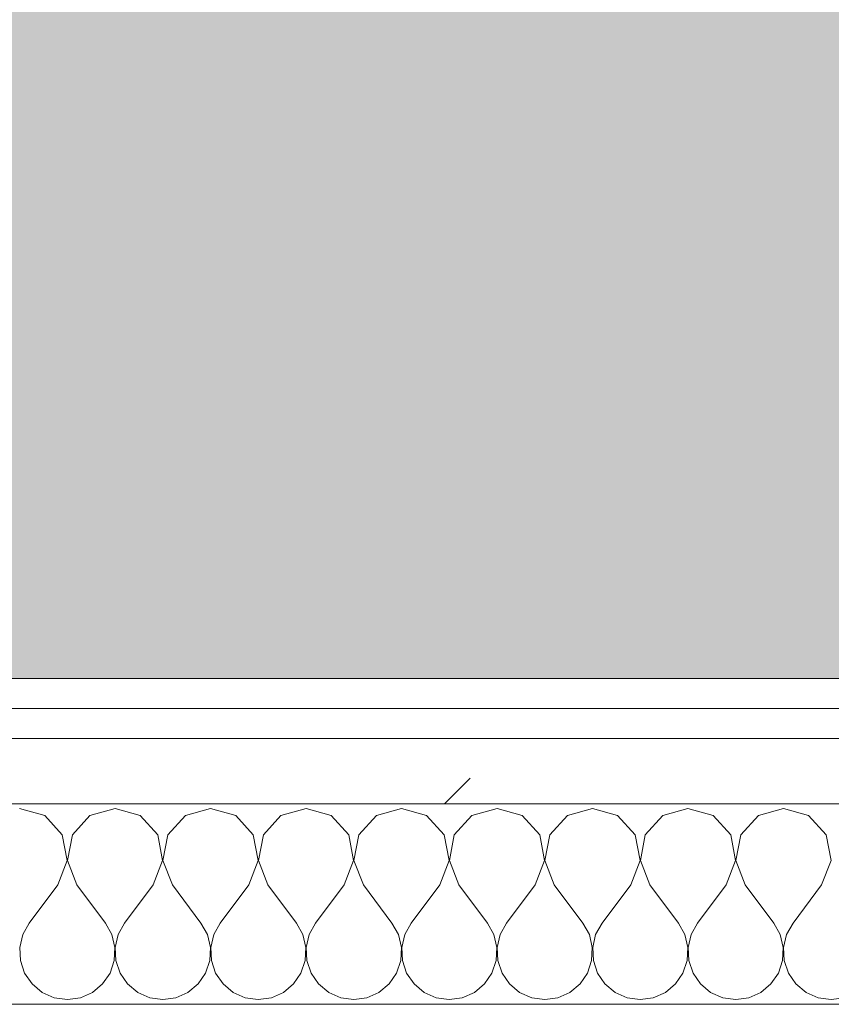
# Model space of a CAD drawing. Header units: millimetres. Extents: x -40968 to 13979, y -19284 to 4746.
# Tile 82 of 106: x -16314 to -16152, y -1194 to -998. Entities that reach past the tile are written whole.
import ezdxf

# ---------------------------------------------------------------- set-up
doc = ezdxf.new("R2010")
doc.units = ezdxf.units.MM
doc.header["$MEASUREMENT"] = 0
doc.linetypes.add('Wipeout_Contour', pattern=[1000, 0, -1000])
doc.layers.add('07_CR_Cel Ras pladur', color=7, linetype='Continuous')
doc.layers.add('Nuevo_08_E_Envans secs', color=7, linetype='Continuous')
for name, color, linetype, lineweight, true_color in [('07_CR_Cel Ras pladur_Pluma_Nº__102', 7, 'Continuous', 5, 0xcccccc), ('Nuevo_08_E_Envans secs_Pluma_Nº__102', 7, 'Continuous', 5, 0xcccccc), ('Nuevo_08_E_Envans secs_Pluma_Nº__171', 171, 'Continuous', 13, 0xaaaaff), ('Nuevo_08_E_Envans secs_Pluma_Nº__177', 7, 'Continuous', 15, 0xf7e046)]:
    doc.layers.add(name, color=color, linetype=linetype, lineweight=lineweight, true_color=true_color)
doc.layers.add('Nuevo_08_E_Envans secs_Pluma_Nº__1', color=7, linetype='Continuous', lineweight=5)
pattern_1 = [(45, (0, 0), (-183.8478, 183.8478), [195, -65]), (45, (7e-14, 183.85), (-183.8478, 183.8478), [195, -65])]

# ---------------------------------------------------------------- blocks, each defined once
blk = doc.blocks.new('Forjado_10_2', base_point=(-22963.42, -1128.98))
at = {"layer": '07_CR_Cel Ras pladur_Pluma_Nº__102', "linetype": 'Continuous', "lineweight": 0, "true_color": 0x333333}
h = blk.add_hatch(color=250, dxfattribs=at)
h.paths.add_polyline_path([(-22963.42, -1128.98), (-12886.81, -1128.98), (-12886.81, -996.81), (-12428.84, -996.81), (-12428.84, 1963.55), (-22963.42, 1963.55)])
h.paths.add_polyline_path([(-22498.42, 1617.29), (-12898.42, 1617.29), (-12898.42, -782.71), (-22498.42, -782.71)], flags=0)
at = {"layer": '07_CR_Cel Ras pladur_Pluma_Nº__102', "color": 254, "linetype": 'Continuous', "lineweight": 5, "true_color": 0xcccccc, "flags": 128}
blk.add_lwpolyline([(-22963.42, -1128.98), (-12886.81, -1128.98), (-12886.81, -996.81), (-12428.84, -996.81), (-12428.84, 1963.55), (-22963.42, 1963.55)], close=True, dxfattribs=at)
blk = doc.blocks.new('*X505')
at = {"layer": 'Nuevo_08_E_Envans secs_Pluma_Nº__102', "color": 254, "linetype": 'Continuous', "lineweight": 5, "true_color": 0xcccccc}
for p, q in [((-16309.28, -1156.35), (-16314.29, -1154.93)), ((-16305.77, -1160.19), (-16309.28, -1156.35)), ((-16300.25, -1156.35), (-16303.76, -1160.19)), ((-16295.24, -1154.93), (-16300.25, -1156.35)), ((-16290.23, -1156.35), (-16295.24, -1154.93)), ((-16286.72, -1160.19), (-16290.23, -1156.35)), ((-16281.2, -1156.35), (-16284.71, -1160.19)), ((-16276.19, -1154.93), (-16281.2, -1156.35)), ((-16271.18, -1156.35), (-16276.19, -1154.93)), ((-16267.67, -1160.19), (-16271.18, -1156.35)), ((-16262.15, -1156.35), (-16265.66, -1160.19)), ((-16257.14, -1154.93), (-16262.15, -1156.35)), ((-16252.14, -1156.35), (-16257.14, -1154.93)), ((-16248.62, -1160.19), (-16252.14, -1156.35)), ((-16243.1, -1156.35), (-16246.61, -1160.19)), ((-16238.1, -1154.93), (-16243.1, -1156.35)), ((-16233.09, -1156.35), (-16238.1, -1154.93)), ((-16229.58, -1160.19), (-16233.09, -1156.35)), ((-16224.05, -1156.35), (-16227.57, -1160.19)), ((-16219.05, -1154.93), (-16224.05, -1156.35)), ((-16214.04, -1156.35), (-16219.05, -1154.93)), ((-16210.53, -1160.19), (-16214.04, -1156.35)), ((-16205.01, -1156.35), (-16208.52, -1160.19)), ((-16200, -1154.93), (-16205.01, -1156.35)), ((-16194.99, -1156.35), (-16200, -1154.93)), ((-16191.48, -1160.19), (-16194.99, -1156.35)), ((-16185.96, -1156.35), (-16189.47, -1160.19)), ((-16180.95, -1154.93), (-16185.96, -1156.35)), ((-16175.95, -1156.35), (-16180.95, -1154.93)), ((-16172.43, -1160.19), (-16175.95, -1156.35)), ((-16166.91, -1156.35), (-16170.42, -1160.19)), ((-16161.9, -1154.93), (-16166.91, -1156.35)), ((-16156.9, -1156.35), (-16161.9, -1154.93)), ((-16153.39, -1160.19), (-16156.9, -1156.35)), ((-16304.8, -1165.31), (-16305.77, -1160.19)), ((-16303.76, -1160.19), (-16304.72, -1165.31)), ((-16285.75, -1165.31), (-16286.72, -1160.19)), ((-16284.71, -1160.19), (-16285.68, -1165.31)), ((-16266.71, -1165.31), (-16267.67, -1160.19)), ((-16265.66, -1160.19), (-16266.63, -1165.31)), ((-16247.66, -1165.31), (-16248.62, -1160.19)), ((-16246.61, -1160.19), (-16247.58, -1165.31)), ((-16228.61, -1165.31), (-16229.58, -1160.19)), ((-16227.57, -1160.19), (-16228.53, -1165.31)), ((-16209.56, -1165.31), (-16210.53, -1160.19)), ((-16208.52, -1160.19), (-16209.49, -1165.31)), ((-16190.51, -1165.31), (-16191.48, -1160.19)), ((-16189.47, -1160.19), (-16190.44, -1165.31)), ((-16171.47, -1165.31), (-16172.43, -1160.19)), ((-16170.42, -1160.19), (-16171.39, -1165.31)), ((-16152.42, -1165.31), (-16153.39, -1160.19)), ((-16306.67, -1170.17), (-16304.8, -1165.31)), ((-16304.72, -1165.31), (-16302.86, -1170.17)), ((-16287.62, -1170.17), (-16285.75, -1165.31)), ((-16285.68, -1165.31), (-16283.81, -1170.17)), ((-16268.57, -1170.17), (-16266.71, -1165.31)), ((-16266.63, -1165.31), (-16264.76, -1170.17)), ((-16249.52, -1170.17), (-16247.66, -1165.31)), ((-16247.58, -1165.31), (-16245.71, -1170.17)), ((-16230.48, -1170.17), (-16228.61, -1165.31)), ((-16228.53, -1165.31), (-16226.67, -1170.17)), ((-16211.43, -1170.17), (-16209.56, -1165.31)), ((-16209.49, -1165.31), (-16207.62, -1170.17)), ((-16192.38, -1170.17), (-16190.51, -1165.31)), ((-16190.44, -1165.31), (-16188.57, -1170.17)), ((-16173.33, -1170.17), (-16171.47, -1165.31)), ((-16171.39, -1165.31), (-16169.52, -1170.17)), ((-16154.29, -1170.17), (-16152.42, -1165.31)), ((-16306.67, -1170.17), (-16312.38, -1177.79)), ((-16302.86, -1170.17), (-16297.14, -1177.79)), ((-16287.62, -1170.17), (-16293.33, -1177.79)), ((-16283.81, -1170.17), (-16278.1, -1177.79)), ((-16268.57, -1170.17), (-16274.29, -1177.79)), ((-16264.76, -1170.17), (-16259.05, -1177.79)), ((-16249.52, -1170.17), (-16255.24, -1177.79)), ((-16245.71, -1170.17), (-16240, -1177.79)), ((-16230.48, -1170.17), (-16236.19, -1177.79)), ((-16226.67, -1170.17), (-16220.95, -1177.79)), ((-16211.43, -1170.17), (-16217.14, -1177.79)), ((-16207.62, -1170.17), (-16201.9, -1177.79)), ((-16192.38, -1170.17), (-16198.1, -1177.79)), ((-16188.57, -1170.17), (-16182.86, -1177.79)), ((-16173.33, -1170.17), (-16179.05, -1177.79)), ((-16169.52, -1170.17), (-16163.81, -1177.79)), ((-16154.29, -1170.17), (-16160, -1177.79)), ((-16312.38, -1177.79), (-16313.65, -1180.08)), ((-16295.87, -1180.08), (-16297.14, -1177.79)), ((-16293.33, -1177.79), (-16294.6, -1180.08)), ((-16276.82, -1180.08), (-16278.1, -1177.79)), ((-16274.29, -1177.79), (-16275.56, -1180.08)), ((-16257.78, -1180.08), (-16259.05, -1177.79)), ((-16255.24, -1177.79), (-16256.51, -1180.08)), ((-16238.73, -1180.08), (-16240, -1177.79)), ((-16236.19, -1177.79), (-16237.46, -1180.08)), ((-16219.68, -1180.08), (-16220.95, -1177.79)), ((-16217.14, -1177.79), (-16218.41, -1180.08)), ((-16200.63, -1180.08), (-16201.9, -1177.79)), ((-16198.1, -1177.79), (-16199.37, -1180.08)), ((-16181.59, -1180.08), (-16182.86, -1177.79)), ((-16179.05, -1177.79), (-16180.32, -1180.08)), ((-16162.54, -1180.08), (-16163.81, -1177.79)), ((-16160, -1177.79), (-16161.27, -1180.08)), ((-16313.65, -1180.08), (-16314.25, -1182.64)), ((-16295.28, -1182.64), (-16295.87, -1180.08)), ((-16294.6, -1180.08), (-16295.2, -1182.64)), ((-16276.23, -1182.64), (-16276.82, -1180.08)), ((-16275.56, -1180.08), (-16276.15, -1182.64)), ((-16257.18, -1182.64), (-16257.78, -1180.08)), ((-16256.51, -1180.08), (-16257.1, -1182.64)), ((-16238.13, -1182.64), (-16238.73, -1180.08)), ((-16237.46, -1180.08), (-16238.06, -1182.64)), ((-16219.09, -1182.64), (-16219.68, -1180.08)), ((-16218.41, -1180.08), (-16219.01, -1182.64)), ((-16200.04, -1182.64), (-16200.63, -1180.08)), ((-16199.37, -1180.08), (-16199.96, -1182.64)), ((-16180.99, -1182.64), (-16181.59, -1180.08)), ((-16180.32, -1180.08), (-16180.91, -1182.64)), ((-16161.94, -1182.64), (-16162.54, -1180.08)), ((-16161.27, -1180.08), (-16161.87, -1182.64)), ((-16314.25, -1182.64), (-16314.12, -1185.27)), ((-16295.4, -1185.27), (-16295.28, -1182.64)), ((-16295.2, -1182.64), (-16295.07, -1185.27)), ((-16276.36, -1185.27), (-16276.23, -1182.64)), ((-16276.15, -1182.64), (-16276.02, -1185.27)), ((-16257.31, -1185.27), (-16257.18, -1182.64)), ((-16257.1, -1182.64), (-16256.98, -1185.27)), ((-16238.26, -1185.27), (-16238.13, -1182.64)), ((-16238.06, -1182.64), (-16237.93, -1185.27)), ((-16219.21, -1185.27), (-16219.09, -1182.64)), ((-16219.01, -1182.64), (-16218.88, -1185.27)), ((-16200.17, -1185.27), (-16200.04, -1182.64)), ((-16199.96, -1182.64), (-16199.83, -1185.27)), ((-16181.12, -1185.27), (-16180.99, -1182.64)), ((-16180.91, -1182.64), (-16180.79, -1185.27)), ((-16162.07, -1185.27), (-16161.94, -1182.64)), ((-16161.87, -1182.64), (-16161.74, -1185.27)), ((-16314.12, -1185.27), (-16313.28, -1187.76)), ((-16296.24, -1187.76), (-16295.4, -1185.27)), ((-16295.07, -1185.27), (-16294.23, -1187.76)), ((-16277.2, -1187.76), (-16276.36, -1185.27)), ((-16276.02, -1185.27), (-16275.19, -1187.76)), ((-16258.15, -1187.76), (-16257.31, -1185.27)), ((-16256.98, -1185.27), (-16256.14, -1187.76)), ((-16239.1, -1187.76), (-16238.26, -1185.27)), ((-16237.93, -1185.27), (-16237.09, -1187.76)), ((-16220.05, -1187.76), (-16219.21, -1185.27)), ((-16218.88, -1185.27), (-16218.04, -1187.76)), ((-16201.01, -1187.76), (-16200.17, -1185.27)), ((-16199.83, -1185.27), (-16198.99, -1187.76)), ((-16181.96, -1187.76), (-16181.12, -1185.27)), ((-16180.79, -1185.27), (-16179.95, -1187.76)), ((-16162.91, -1187.76), (-16162.07, -1185.27)), ((-16161.74, -1185.27), (-16160.9, -1187.76)), ((-16313.28, -1187.76), (-16311.79, -1189.92)), ((-16297.73, -1189.92), (-16296.24, -1187.76)), ((-16294.23, -1187.76), (-16292.74, -1189.92)), ((-16278.68, -1189.92), (-16277.2, -1187.76)), ((-16275.19, -1187.76), (-16273.7, -1189.92)), ((-16259.64, -1189.92), (-16258.15, -1187.76)), ((-16256.14, -1187.76), (-16254.65, -1189.92)), ((-16240.59, -1189.92), (-16239.1, -1187.76)), ((-16237.09, -1187.76), (-16235.6, -1189.92)), ((-16221.54, -1189.92), (-16220.05, -1187.76)), ((-16218.04, -1187.76), (-16216.55, -1189.92)), ((-16202.49, -1189.92), (-16201.01, -1187.76)), ((-16198.99, -1187.76), (-16197.51, -1189.92)), ((-16183.45, -1189.92), (-16181.96, -1187.76)), ((-16179.95, -1187.76), (-16178.46, -1189.92)), ((-16164.4, -1189.92), (-16162.91, -1187.76)), ((-16160.9, -1187.76), (-16159.41, -1189.92)), ((-16311.79, -1189.92), (-16309.77, -1191.6)), ((-16299.75, -1191.6), (-16297.73, -1189.92)), ((-16292.74, -1189.92), (-16290.72, -1191.6)), ((-16280.71, -1191.6), (-16278.68, -1189.92)), ((-16273.7, -1189.92), (-16271.67, -1191.6)), ((-16261.66, -1191.6), (-16259.64, -1189.92)), ((-16254.65, -1189.92), (-16252.63, -1191.6)), ((-16242.61, -1191.6), (-16240.59, -1189.92)), ((-16235.6, -1189.92), (-16233.58, -1191.6)), ((-16223.56, -1191.6), (-16221.54, -1189.92)), ((-16216.55, -1189.92), (-16214.53, -1191.6)), ((-16204.52, -1191.6), (-16202.49, -1189.92)), ((-16197.51, -1189.92), (-16195.48, -1191.6)), ((-16185.47, -1191.6), (-16183.45, -1189.92)), ((-16178.46, -1189.92), (-16176.44, -1191.6)), ((-16166.42, -1191.6), (-16164.4, -1189.92)), ((-16159.41, -1189.92), (-16157.39, -1191.6)), ((-16309.77, -1191.6), (-16307.36, -1192.66)), ((-16302.16, -1192.66), (-16299.75, -1191.6)), ((-16290.72, -1191.6), (-16288.32, -1192.66)), ((-16283.11, -1192.66), (-16280.71, -1191.6)), ((-16271.67, -1191.6), (-16269.27, -1192.66)), ((-16264.06, -1192.66), (-16261.66, -1191.6)), ((-16252.63, -1191.6), (-16250.22, -1192.66)), ((-16245.02, -1192.66), (-16242.61, -1191.6)), ((-16233.58, -1191.6), (-16231.17, -1192.66)), ((-16225.97, -1192.66), (-16223.56, -1191.6)), ((-16214.53, -1191.6), (-16212.13, -1192.66)), ((-16206.92, -1192.66), (-16204.52, -1191.6)), ((-16195.48, -1191.6), (-16193.08, -1192.66)), ((-16187.87, -1192.66), (-16185.47, -1191.6)), ((-16176.44, -1191.6), (-16174.03, -1192.66)), ((-16168.83, -1192.66), (-16166.42, -1191.6)), ((-16157.39, -1191.6), (-16154.98, -1192.66)), ((-16307.36, -1192.66), (-16304.76, -1193.02)), ((-16304.76, -1193.02), (-16302.16, -1192.66)), ((-16288.32, -1192.66), (-16285.71, -1193.02)), ((-16285.71, -1193.02), (-16283.11, -1192.66)), ((-16269.27, -1192.66), (-16266.67, -1193.02)), ((-16266.67, -1193.02), (-16264.06, -1192.66)), ((-16250.22, -1192.66), (-16247.62, -1193.02)), ((-16247.62, -1193.02), (-16245.02, -1192.66)), ((-16231.17, -1192.66), (-16228.57, -1193.02)), ((-16228.57, -1193.02), (-16225.97, -1192.66)), ((-16212.13, -1192.66), (-16209.52, -1193.02)), ((-16209.52, -1193.02), (-16206.92, -1192.66)), ((-16193.08, -1192.66), (-16190.48, -1193.02)), ((-16190.48, -1193.02), (-16187.87, -1192.66)), ((-16174.03, -1192.66), (-16171.43, -1193.02)), ((-16171.43, -1193.02), (-16168.83, -1192.66)), ((-16154.98, -1192.66), (-16152.38, -1193.02)), ((-16152.38, -1193.02), (-16149.78, -1192.66))]:
    blk.add_line(p, q, dxfattribs=at)
blk = doc.blocks.new('Muro_92_2', base_point=(-14135.93, -1193.98))
at = {"layer": 'Nuevo_08_E_Envans secs_Pluma_Nº__1', "color": 7, "linetype": 'Continuous', "lineweight": 5, "flags": 128}
blk.add_lwpolyline([(-16936.43, -1193.98), (-14135.93, -1193.98)], dxfattribs=at)
at = {"color": 254, "linetype": 'Wipeout_Contour', "lineweight": 0, "ltscale": 62310.788122}
blk.add_wipeout([(-14135.93, -1128.98), (-16936.43, -1128.98), (-16936.43, -1134.98), (-14135.93, -1134.98)], dxfattribs=at).dxf.layer = 'Nuevo_08_E_Envans secs'
at = {"color": 254, "linetype": 'Wipeout_Contour', "lineweight": 0, "ltscale": 62315.364932}
blk.add_wipeout([(-14135.93, -1140.98), (-16936.43, -1140.98), (-16936.43, -1153.98), (-14135.93, -1153.98)], dxfattribs=at).dxf.layer = 'Nuevo_08_E_Envans secs'
at = {"layer": 'Nuevo_08_E_Envans secs_Pluma_Nº__171', "linetype": 'Continuous', "lineweight": 13, "true_color": 0xaaaaff}
h = blk.add_hatch(dxfattribs=at)
h.set_pattern_fill('Panellat_HPL_0002', color=161, style=0, pattern_type=2)
h.set_pattern_definition(pattern_1)
h.paths.add_polyline_path([(-14135.93, -1128.98), (-16936.43, -1128.98), (-16936.43, -1134.98), (-14135.93, -1134.98)])
at = {"layer": 'Nuevo_08_E_Envans secs_Pluma_Nº__177', "linetype": 'Continuous', "lineweight": 15, "true_color": 0xf7e046}
h = blk.add_hatch(dxfattribs=at)
h.set_pattern_fill('Panellat_HPL_0002', color=53, style=0, pattern_type=2)
h.set_pattern_definition(pattern_1)
h.paths.add_polyline_path([(-14135.93, -1140.98), (-16936.43, -1140.98), (-16936.43, -1153.98), (-14135.93, -1153.98)])
at = {"layer": 'Nuevo_08_E_Envans secs_Pluma_Nº__1', "color": 7, "linetype": 'Continuous', "lineweight": 5}
for p, q in [((-14135.93, -1134.98), (-16936.43, -1134.98)), ((-14135.93, -1140.98), (-16936.43, -1140.98)), ((-14135.93, -1153.98), (-16936.43, -1153.98))]:
    blk.add_line(p, q, dxfattribs=at)
at = {"layer": 'Nuevo_08_E_Envans secs_Pluma_Nº__1', "color": 7, "linetype": 'Continuous', "lineweight": 5, "flags": 128}
blk.add_lwpolyline([(-14135.93, -1128.98), (-16936.43, -1128.98)], dxfattribs=at)
at = {"layer": 'Nuevo_08_E_Envans secs', "color": 7, "lineweight": 20}
blk.add_blockref('*X505', (0, 0), dxfattribs=at)
blk = doc.blocks.new('*X759')
at = {"layer": 'Nuevo_08_E_Envans secs_Pluma_Nº__102', "color": 254, "linetype": 'Continuous', "lineweight": 5, "true_color": 0xcccccc}
for p, q in [((-16309.28, -1156.35), (-16314.29, -1154.93)), ((-16305.77, -1160.19), (-16309.28, -1156.35)), ((-16300.25, -1156.35), (-16303.76, -1160.19)), ((-16295.24, -1154.93), (-16300.25, -1156.35)), ((-16290.23, -1156.35), (-16295.24, -1154.93)), ((-16286.72, -1160.19), (-16290.23, -1156.35)), ((-16281.2, -1156.35), (-16284.71, -1160.19)), ((-16276.19, -1154.93), (-16281.2, -1156.35)), ((-16271.18, -1156.35), (-16276.19, -1154.93)), ((-16267.67, -1160.19), (-16271.18, -1156.35)), ((-16262.15, -1156.35), (-16265.66, -1160.19)), ((-16257.14, -1154.93), (-16262.15, -1156.35)), ((-16252.14, -1156.35), (-16257.14, -1154.93)), ((-16248.62, -1160.19), (-16252.14, -1156.35)), ((-16243.1, -1156.35), (-16246.61, -1160.19)), ((-16238.1, -1154.93), (-16243.1, -1156.35)), ((-16233.09, -1156.35), (-16238.1, -1154.93)), ((-16229.58, -1160.19), (-16233.09, -1156.35)), ((-16224.05, -1156.35), (-16227.57, -1160.19)), ((-16219.05, -1154.93), (-16224.05, -1156.35)), ((-16214.04, -1156.35), (-16219.05, -1154.93)), ((-16210.53, -1160.19), (-16214.04, -1156.35)), ((-16205.01, -1156.35), (-16208.52, -1160.19)), ((-16200, -1154.93), (-16205.01, -1156.35)), ((-16194.99, -1156.35), (-16200, -1154.93)), ((-16191.48, -1160.19), (-16194.99, -1156.35)), ((-16185.96, -1156.35), (-16189.47, -1160.19)), ((-16180.95, -1154.93), (-16185.96, -1156.35)), ((-16175.95, -1156.35), (-16180.95, -1154.93)), ((-16172.43, -1160.19), (-16175.95, -1156.35)), ((-16166.91, -1156.35), (-16170.42, -1160.19)), ((-16161.9, -1154.93), (-16166.91, -1156.35)), ((-16156.9, -1156.35), (-16161.9, -1154.93)), ((-16153.39, -1160.19), (-16156.9, -1156.35)), ((-16304.8, -1165.31), (-16305.77, -1160.19)), ((-16303.76, -1160.19), (-16304.72, -1165.31)), ((-16285.75, -1165.31), (-16286.72, -1160.19)), ((-16284.71, -1160.19), (-16285.68, -1165.31)), ((-16266.71, -1165.31), (-16267.67, -1160.19)), ((-16265.66, -1160.19), (-16266.63, -1165.31)), ((-16247.66, -1165.31), (-16248.62, -1160.19)), ((-16246.61, -1160.19), (-16247.58, -1165.31)), ((-16228.61, -1165.31), (-16229.58, -1160.19)), ((-16227.57, -1160.19), (-16228.53, -1165.31)), ((-16209.56, -1165.31), (-16210.53, -1160.19)), ((-16208.52, -1160.19), (-16209.49, -1165.31)), ((-16190.51, -1165.31), (-16191.48, -1160.19)), ((-16189.47, -1160.19), (-16190.44, -1165.31)), ((-16171.47, -1165.31), (-16172.43, -1160.19)), ((-16170.42, -1160.19), (-16171.39, -1165.31)), ((-16152.42, -1165.31), (-16153.39, -1160.19)), ((-16306.67, -1170.17), (-16304.8, -1165.31)), ((-16304.72, -1165.31), (-16302.86, -1170.17)), ((-16287.62, -1170.17), (-16285.75, -1165.31)), ((-16285.68, -1165.31), (-16283.81, -1170.17)), ((-16268.57, -1170.17), (-16266.71, -1165.31)), ((-16266.63, -1165.31), (-16264.76, -1170.17)), ((-16249.52, -1170.17), (-16247.66, -1165.31)), ((-16247.58, -1165.31), (-16245.71, -1170.17)), ((-16230.48, -1170.17), (-16228.61, -1165.31)), ((-16228.53, -1165.31), (-16226.67, -1170.17)), ((-16211.43, -1170.17), (-16209.56, -1165.31)), ((-16209.49, -1165.31), (-16207.62, -1170.17)), ((-16192.38, -1170.17), (-16190.51, -1165.31)), ((-16190.44, -1165.31), (-16188.57, -1170.17)), ((-16173.33, -1170.17), (-16171.47, -1165.31)), ((-16171.39, -1165.31), (-16169.52, -1170.17)), ((-16154.29, -1170.17), (-16152.42, -1165.31)), ((-16306.67, -1170.17), (-16312.38, -1177.79)), ((-16302.86, -1170.17), (-16297.14, -1177.79)), ((-16287.62, -1170.17), (-16293.33, -1177.79)), ((-16283.81, -1170.17), (-16278.1, -1177.79)), ((-16268.57, -1170.17), (-16274.29, -1177.79)), ((-16264.76, -1170.17), (-16259.05, -1177.79)), ((-16249.52, -1170.17), (-16255.24, -1177.79)), ((-16245.71, -1170.17), (-16240, -1177.79)), ((-16230.48, -1170.17), (-16236.19, -1177.79)), ((-16226.67, -1170.17), (-16220.95, -1177.79)), ((-16211.43, -1170.17), (-16217.14, -1177.79)), ((-16207.62, -1170.17), (-16201.9, -1177.79)), ((-16192.38, -1170.17), (-16198.1, -1177.79)), ((-16188.57, -1170.17), (-16182.86, -1177.79)), ((-16173.33, -1170.17), (-16179.05, -1177.79)), ((-16169.52, -1170.17), (-16163.81, -1177.79)), ((-16154.29, -1170.17), (-16160, -1177.79)), ((-16312.38, -1177.79), (-16313.65, -1180.08)), ((-16295.87, -1180.08), (-16297.14, -1177.79)), ((-16293.33, -1177.79), (-16294.6, -1180.08)), ((-16276.82, -1180.08), (-16278.1, -1177.79)), ((-16274.29, -1177.79), (-16275.56, -1180.08)), ((-16257.78, -1180.08), (-16259.05, -1177.79)), ((-16255.24, -1177.79), (-16256.51, -1180.08)), ((-16238.73, -1180.08), (-16240, -1177.79)), ((-16236.19, -1177.79), (-16237.46, -1180.08)), ((-16219.68, -1180.08), (-16220.95, -1177.79)), ((-16217.14, -1177.79), (-16218.41, -1180.08)), ((-16200.63, -1180.08), (-16201.9, -1177.79)), ((-16198.1, -1177.79), (-16199.37, -1180.08)), ((-16181.59, -1180.08), (-16182.86, -1177.79)), ((-16179.05, -1177.79), (-16180.32, -1180.08)), ((-16162.54, -1180.08), (-16163.81, -1177.79)), ((-16160, -1177.79), (-16161.27, -1180.08)), ((-16313.65, -1180.08), (-16314.25, -1182.64)), ((-16295.28, -1182.64), (-16295.87, -1180.08)), ((-16294.6, -1180.08), (-16295.2, -1182.64)), ((-16276.23, -1182.64), (-16276.82, -1180.08)), ((-16275.56, -1180.08), (-16276.15, -1182.64)), ((-16257.18, -1182.64), (-16257.78, -1180.08)), ((-16256.51, -1180.08), (-16257.1, -1182.64)), ((-16238.13, -1182.64), (-16238.73, -1180.08)), ((-16237.46, -1180.08), (-16238.06, -1182.64)), ((-16219.09, -1182.64), (-16219.68, -1180.08)), ((-16218.41, -1180.08), (-16219.01, -1182.64)), ((-16200.04, -1182.64), (-16200.63, -1180.08)), ((-16199.37, -1180.08), (-16199.96, -1182.64)), ((-16180.99, -1182.64), (-16181.59, -1180.08)), ((-16180.32, -1180.08), (-16180.91, -1182.64)), ((-16161.94, -1182.64), (-16162.54, -1180.08)), ((-16161.27, -1180.08), (-16161.87, -1182.64)), ((-16314.25, -1182.64), (-16314.12, -1185.27)), ((-16295.4, -1185.27), (-16295.28, -1182.64)), ((-16295.2, -1182.64), (-16295.07, -1185.27)), ((-16276.36, -1185.27), (-16276.23, -1182.64)), ((-16276.15, -1182.64), (-16276.02, -1185.27)), ((-16257.31, -1185.27), (-16257.18, -1182.64)), ((-16257.1, -1182.64), (-16256.98, -1185.27)), ((-16238.26, -1185.27), (-16238.13, -1182.64)), ((-16238.06, -1182.64), (-16237.93, -1185.27)), ((-16219.21, -1185.27), (-16219.09, -1182.64)), ((-16219.01, -1182.64), (-16218.88, -1185.27)), ((-16200.17, -1185.27), (-16200.04, -1182.64)), ((-16199.96, -1182.64), (-16199.83, -1185.27)), ((-16181.12, -1185.27), (-16180.99, -1182.64)), ((-16180.91, -1182.64), (-16180.79, -1185.27)), ((-16162.07, -1185.27), (-16161.94, -1182.64)), ((-16161.87, -1182.64), (-16161.74, -1185.27)), ((-16314.12, -1185.27), (-16313.28, -1187.76)), ((-16296.24, -1187.76), (-16295.4, -1185.27)), ((-16295.07, -1185.27), (-16294.23, -1187.76)), ((-16277.2, -1187.76), (-16276.36, -1185.27)), ((-16276.02, -1185.27), (-16275.19, -1187.76)), ((-16258.15, -1187.76), (-16257.31, -1185.27)), ((-16256.98, -1185.27), (-16256.14, -1187.76)), ((-16239.1, -1187.76), (-16238.26, -1185.27)), ((-16237.93, -1185.27), (-16237.09, -1187.76)), ((-16220.05, -1187.76), (-16219.21, -1185.27)), ((-16218.88, -1185.27), (-16218.04, -1187.76)), ((-16201.01, -1187.76), (-16200.17, -1185.27)), ((-16199.83, -1185.27), (-16198.99, -1187.76)), ((-16181.96, -1187.76), (-16181.12, -1185.27)), ((-16180.79, -1185.27), (-16179.95, -1187.76)), ((-16162.91, -1187.76), (-16162.07, -1185.27)), ((-16161.74, -1185.27), (-16160.9, -1187.76)), ((-16313.28, -1187.76), (-16311.79, -1189.92)), ((-16297.73, -1189.92), (-16296.24, -1187.76)), ((-16294.23, -1187.76), (-16292.74, -1189.92)), ((-16278.68, -1189.92), (-16277.2, -1187.76)), ((-16275.19, -1187.76), (-16273.7, -1189.92)), ((-16259.64, -1189.92), (-16258.15, -1187.76)), ((-16256.14, -1187.76), (-16254.65, -1189.92)), ((-16240.59, -1189.92), (-16239.1, -1187.76)), ((-16237.09, -1187.76), (-16235.6, -1189.92)), ((-16221.54, -1189.92), (-16220.05, -1187.76)), ((-16218.04, -1187.76), (-16216.55, -1189.92)), ((-16202.49, -1189.92), (-16201.01, -1187.76)), ((-16198.99, -1187.76), (-16197.51, -1189.92)), ((-16183.45, -1189.92), (-16181.96, -1187.76)), ((-16179.95, -1187.76), (-16178.46, -1189.92)), ((-16164.4, -1189.92), (-16162.91, -1187.76)), ((-16160.9, -1187.76), (-16159.41, -1189.92)), ((-16311.79, -1189.92), (-16309.77, -1191.6)), ((-16299.75, -1191.6), (-16297.73, -1189.92)), ((-16292.74, -1189.92), (-16290.72, -1191.6)), ((-16280.71, -1191.6), (-16278.68, -1189.92)), ((-16273.7, -1189.92), (-16271.67, -1191.6)), ((-16261.66, -1191.6), (-16259.64, -1189.92)), ((-16254.65, -1189.92), (-16252.63, -1191.6)), ((-16242.61, -1191.6), (-16240.59, -1189.92)), ((-16235.6, -1189.92), (-16233.58, -1191.6)), ((-16223.56, -1191.6), (-16221.54, -1189.92)), ((-16216.55, -1189.92), (-16214.53, -1191.6)), ((-16204.52, -1191.6), (-16202.49, -1189.92)), ((-16197.51, -1189.92), (-16195.48, -1191.6)), ((-16185.47, -1191.6), (-16183.45, -1189.92)), ((-16178.46, -1189.92), (-16176.44, -1191.6)), ((-16166.42, -1191.6), (-16164.4, -1189.92)), ((-16159.41, -1189.92), (-16157.39, -1191.6)), ((-16309.77, -1191.6), (-16307.36, -1192.66)), ((-16302.16, -1192.66), (-16299.75, -1191.6)), ((-16290.72, -1191.6), (-16288.32, -1192.66)), ((-16283.11, -1192.66), (-16280.71, -1191.6)), ((-16271.67, -1191.6), (-16269.27, -1192.66)), ((-16264.06, -1192.66), (-16261.66, -1191.6)), ((-16252.63, -1191.6), (-16250.22, -1192.66)), ((-16245.02, -1192.66), (-16242.61, -1191.6)), ((-16233.58, -1191.6), (-16231.17, -1192.66)), ((-16225.97, -1192.66), (-16223.56, -1191.6)), ((-16214.53, -1191.6), (-16212.13, -1192.66)), ((-16206.92, -1192.66), (-16204.52, -1191.6)), ((-16195.48, -1191.6), (-16193.08, -1192.66)), ((-16187.87, -1192.66), (-16185.47, -1191.6)), ((-16176.44, -1191.6), (-16174.03, -1192.66)), ((-16168.83, -1192.66), (-16166.42, -1191.6)), ((-16157.39, -1191.6), (-16154.98, -1192.66)), ((-16307.36, -1192.66), (-16304.76, -1193.02)), ((-16304.76, -1193.02), (-16302.16, -1192.66)), ((-16288.32, -1192.66), (-16285.71, -1193.02)), ((-16285.71, -1193.02), (-16283.11, -1192.66)), ((-16269.27, -1192.66), (-16266.67, -1193.02)), ((-16266.67, -1193.02), (-16264.06, -1192.66)), ((-16250.22, -1192.66), (-16247.62, -1193.02)), ((-16247.62, -1193.02), (-16245.02, -1192.66)), ((-16231.17, -1192.66), (-16228.57, -1193.02)), ((-16228.57, -1193.02), (-16225.97, -1192.66)), ((-16212.13, -1192.66), (-16209.52, -1193.02)), ((-16209.52, -1193.02), (-16206.92, -1192.66)), ((-16193.08, -1192.66), (-16190.48, -1193.02)), ((-16190.48, -1193.02), (-16187.87, -1192.66)), ((-16174.03, -1192.66), (-16171.43, -1193.02)), ((-16171.43, -1193.02), (-16168.83, -1192.66)), ((-16154.98, -1192.66), (-16152.38, -1193.02)), ((-16152.38, -1193.02), (-16149.78, -1192.66))]:
    blk.add_line(p, q, dxfattribs=at)
blk = doc.blocks.new('Muro_151_2', base_point=(-16936.43, -1128.98))
at = {"layer": 'Nuevo_08_E_Envans secs_Pluma_Nº__1', "color": 7, "linetype": 'Continuous', "lineweight": 5, "flags": 128}
blk.add_lwpolyline([(-16936.43, -1193.98), (-16136.43, -1193.98)], dxfattribs=at)
at = {"color": 254, "linetype": 'Wipeout_Contour', "lineweight": 0, "ltscale": 66300.607498}
blk.add_wipeout([(-16136.43, -1128.98), (-16936.43, -1128.98), (-16936.43, -1134.98), (-16136.43, -1134.98)], dxfattribs=at).dxf.layer = 'Nuevo_08_E_Envans secs'
at = {"color": 254, "linetype": 'Wipeout_Contour', "lineweight": 0, "ltscale": 66304.876943}
blk.add_wipeout([(-16136.43, -1140.98), (-16936.43, -1140.98), (-16936.43, -1153.98), (-16136.43, -1153.98)], dxfattribs=at).dxf.layer = 'Nuevo_08_E_Envans secs'
at = {"layer": 'Nuevo_08_E_Envans secs_Pluma_Nº__171', "linetype": 'Continuous', "lineweight": 13, "true_color": 0xaaaaff}
h = blk.add_hatch(dxfattribs=at)
h.set_pattern_fill('Panellat_HPL_0002', color=161, style=0, pattern_type=2)
h.set_pattern_definition(pattern_1)
h.paths.add_polyline_path([(-16136.43, -1128.98), (-16936.43, -1128.98), (-16936.43, -1134.98), (-16136.43, -1134.98)])
at = {"layer": 'Nuevo_08_E_Envans secs_Pluma_Nº__177', "linetype": 'Continuous', "lineweight": 15, "true_color": 0xf7e046}
h = blk.add_hatch(dxfattribs=at)
h.set_pattern_fill('Panellat_HPL_0002', color=53, style=0, pattern_type=2)
h.set_pattern_definition(pattern_1)
h.paths.add_polyline_path([(-16136.43, -1140.98), (-16936.43, -1140.98), (-16936.43, -1153.98), (-16136.43, -1153.98)])
at = {"layer": 'Nuevo_08_E_Envans secs_Pluma_Nº__1', "color": 7, "linetype": 'Continuous', "lineweight": 5}
for p, q in [((-16136.43, -1134.98), (-16936.43, -1134.98)), ((-16136.43, -1140.98), (-16936.43, -1140.98)), ((-16136.43, -1153.98), (-16936.43, -1153.98))]:
    blk.add_line(p, q, dxfattribs=at)
at = {"layer": 'Nuevo_08_E_Envans secs_Pluma_Nº__1', "color": 7, "linetype": 'Continuous', "lineweight": 5, "flags": 128}
blk.add_lwpolyline([(-16136.43, -1128.98), (-16936.43, -1128.98)], dxfattribs=at)
at = {"layer": 'Nuevo_08_E_Envans secs', "color": 7, "lineweight": 20}
blk.add_blockref('*X759', (0, 0), dxfattribs=at)

msp = doc.modelspace()

# ---------------------------------------------------------------- block references
at = {"layer": '07_CR_Cel Ras pladur', "color": 254, "linetype": 'Continuous', "lineweight": 5, "true_color": 0xcccccc}
msp.add_blockref('Forjado_10_2', (-22963.42, -1128.98), dxfattribs=at)

# ---------------------------------------------------------------- next in the draw order: block references
at = {"layer": 'Nuevo_08_E_Envans secs', "color": 7, "lineweight": 20}
msp.add_blockref('Muro_92_2', (-14135.93, -1193.98), dxfattribs=at)

# ---------------------------------------------------------------- next in the draw order: block references
msp.add_blockref('Muro_151_2', (-16936.43, -1128.98), dxfattribs=at)

doc.saveas('drawing.dxf')
